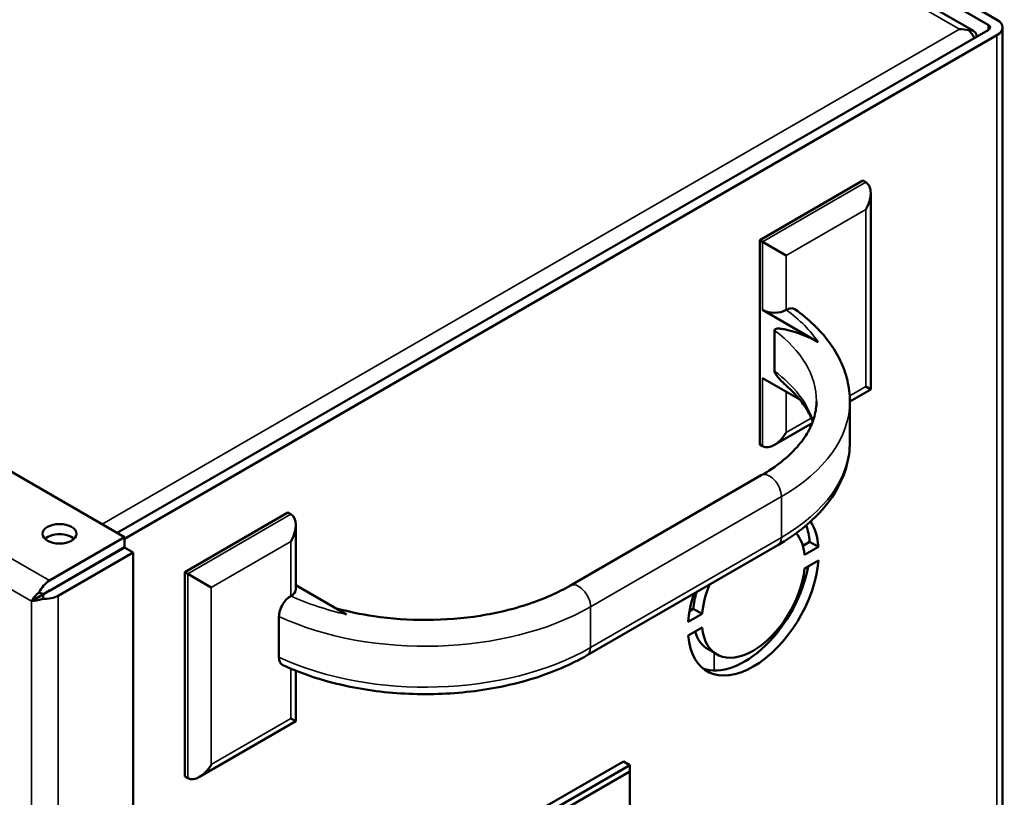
# Model space of a CAD drawing. Header units: inches. Extents: x 0 to 136, y 2 to 86.
# Tile 69 of 71: x 114.3 to 120.2, y 61.65 to 66.31. Entities that reach past the tile are written whole.
import ezdxf

# ---------------------------------------------------------------- set-up
doc = ezdxf.new("R2010")
doc.units = ezdxf.units.IN
doc.header["$LTSCALE"] = 4
doc.header["$MEASUREMENT"] = 0
doc.layers.add('Visible (ANSI)', color=7, linetype='Continuous', lineweight=50)
doc.layers.add('Visible Narrow (ANSI)', color=7, linetype='Continuous', lineweight=35)

msp = doc.modelspace()

# ---------------------------------------------------------------- linework, layer by layer
at = {"layer": 'Visible (ANSI)'}
for p, q in [((120.1066, 66.2811), (103.2964, 75.9865)), ((120.1589, 66.3114), (103.3487, 76.0167)), ((120.0186, 66.2438), (103.2786, 75.9086)), ((114.928, 63.2081), (97.7914, 73.102)), ((120.1066, 66.249), (114.8838, 63.2336)), ((119.9897, 66.2485), (119.9897, 66.2484)), ((120.1921, 66.2651), (120.1921, 50.4086)), ((120.1589, 66.2188), (114.928, 63.1987)), ((119.3552, 65.3465), (118.7365, 64.9893)), ((119.3729, 65.3363), (119.3552, 65.3465)), ((119.4022, 65.2716), (119.4022, 64.0946)), ((118.7542, 64.9791), (118.7365, 64.9893)), ((118.7365, 64.9893), (118.7365, 63.7645)), ((118.8956, 64.8974), (118.7542, 64.9791)), ((119.088, 64.3781), (118.7542, 64.5708)), ((118.8956, 64.5708), (118.8961, 64.5711)), ((118.8249, 64.4484), (118.8249, 64.2034)), ((118.7542, 64.1626), (118.9762, 64.0344)), ((119.4022, 64.0946), (119.277, 64.0223)), ((119.3729, 64.1115), (119.4022, 64.0946)), ((119.277, 64.0235), (119.277, 63.7786)), ((119.0507, 63.8917), (118.8249, 63.7613)), ((118.7542, 63.7543), (118.7365, 63.7645)), ((118.7462, 63.5794), (117.6015, 62.9185)), ((115.9081, 63.3563), (115.2894, 62.9991)), ((115.9258, 63.3461), (115.9081, 63.3563)), ((115.955, 63.2813), (115.955, 62.897)), ((114.4778, 62.9482), (114.928, 63.2081)), ((114.928, 63.2081), (114.928, 63.1477)), ((118.9946, 63.1575), (119.0361, 63.1815)), ((119.0885, 63.1512), (119.0361, 63.1815)), ((114.4778, 62.8878), (114.928, 63.1477)), ((114.928, 63.1476), (114.4779, 62.8877)), ((114.9804, 63.1174), (114.5302, 62.8575)), ((114.9804, 63.1174), (114.928, 63.1476)), ((114.9804, 23.7216), (114.9804, 63.1174)), ((117.7015, 62.5004), (118.8462, 63.1613)), ((119.0885, 63.1512), (119.0053, 63.1032)), ((119.0053, 63.0216), (119.0885, 63.0696)), ((115.307, 62.9889), (115.2894, 62.9991)), ((115.2894, 62.9991), (115.2894, 61.7743)), ((115.4485, 62.9072), (115.307, 62.9889)), ((114.4429, 62.8677), (114.4152, 62.8773)), ((114.4778, 62.8879), (114.4429, 62.8677)), ((114.443, 62.8675), (114.478, 62.8877)), ((114.4778, 62.8879), (114.4778, 62.8878)), ((114.4778, 62.8879), (114.4778, 62.8878)), ((114.4779, 62.8876), (114.4779, 62.8877)), ((114.478, 62.8877), (114.4779, 62.8877)), ((115.955, 62.9209), (116.2595, 62.7451)), ((114.4222, 62.8556), (114.3698, 62.8254)), ((114.37, 62.8256), (114.3698, 62.8256)), ((114.4429, 62.8677), (114.37, 62.8256)), ((114.37, 62.8253), (114.3701, 62.8254)), ((114.3701, 62.8254), (114.443, 62.8675)), ((114.443, 62.8675), (114.4375, 62.8387)), ((115.9252, 62.8559), (115.9258, 62.8562)), ((118.3158, 62.7656), (118.3383, 62.7786)), ((118.3906, 62.7484), (118.3383, 62.7786)), ((115.8541, 62.7332), (115.8541, 62.4882)), ((118.3906, 62.7484), (118.3075, 62.7003)), ((118.3075, 62.6187), (118.3906, 62.6667)), ((118.8758, 62.6815), (118.8758, 62.6953)), ((118.4792, 62.5061), (118.4269, 62.5363)), ((115.955, 62.4078), (115.955, 62.1044)), ((115.9258, 62.1213), (115.955, 62.1044)), ((115.955, 62.1044), (115.3778, 61.7711)), ((117.9189, 61.864), (116.7257, 61.175)), ((117.9576, 61.8416), (116.7643, 61.1527)), ((117.9189, 61.864), (117.9576, 61.8416)), ((117.9576, 61.8034), (117.9576, 61.8416)), ((115.307, 61.7641), (115.2894, 61.7743)), ((116.7975, 61.1336), (117.9576, 61.8034)), ((117.9576, 61.8034), (117.9576, 61.3313))]:
    msp.add_line(p, q, dxfattribs=at)
for centre, major_axis, ratio, start_param, end_param in [((120.0787, 66.2651), (0.1134, 0), 0.57735, 5.497787, 7.068583), ((119.9341, 66.1616), (-0.1602, -0.0001), 0.577927, 4.357045, 4.711888), ((119.9341, 66.1616), (0.1602, -0.0001), 0.577927, 1.216455, 1.571297), ((119.9619, 66.1456), (0.0567, 0.0982), 0.57735, 5.71394, 6.713741), ((119.9619, 66.1777), (0.0567, -0.0982), 0.57735, 1.477127, 2.001352), ((120.0787, 66.2651), (0.0394, 0), 0.57735, 5.497787, 7.068583), ((119.3022, 65.2138), (-0.0707, -0.1225), 0.57735, 1.570796, 3.141593), ((118.8249, 64.6117), (-0.1, 0), 0.57735, 0.785398, 2.356194), ((118.8249, 63.8768), (-0.0707, -0.1225), 0.57735, 0, 1.570796), ((115.855, 63.2236), (0.0707, 0.1225), 0.57735, 4.712389, 6.283185), ((118.698, 62.885), (0.2772, 0.4802), 0.57735, 5.588081, 6.001988), ((118.698, 62.885), (0.2187, 0.3789), 0.57735, 5.612323, 6.086907), ((118.6456, 62.9152), (0.2772, 0.4802), 0.57735, 5.588081, 5.836819), ((114.5384, 63.1685), (-0.1015, 0), 0.57735, 3.683214, 5.741564), ((118.698, 62.885), (-0.2772, -0.4802), 0.57735, 5.588081, 8.549086), ((118.698, 62.885), (-0.2187, -0.3789), 0.57735, 5.612323, 8.524844), ((118.6456, 62.9152), (-0.2772, -0.4802), 0.57735, 0.094507, 2.130663), ((114.4778, 62.8556), (-0.0567, -0.0982), 0.57735, 3.926991, 4.822976), ((115.855, 62.897), (0.1, 0), 0.57735, 5.497787, 6.283185), ((118.6456, 62.9152), (0.2187, 0.3789), 0.57735, 1.982829, 2.241659), ((118.698, 62.885), (-0.2187, -0.3789), 0.57735, 4.934588, 5.383251), ((114.45, 62.8717), (-0.0567, -0.0982), 0.57735, 5.496111, 5.497787), ((114.45, 62.8717), (0.1134, 0), 0.57735, 3.926991, 3.928667), ((114.45, 62.8717), (0.0197, 0.0341), 0.57735, 2.35137, 2.356194), ((114.45, 62.8717), (0.0394, 0), 0.57735, 3.926991, 3.931816), ((114.45, 62.9038), (-0.1134, 0), 0.57735, 1.46021, 2.356194), ((118.698, 62.885), (0.2772, 0.4802), 0.57735, 1.92138, 2.265901), ((118.6456, 62.9152), (-0.2187, -0.3789), 0.57735, 5.785155, 6.283185), ((115.3778, 61.8866), (-0.0707, -0.1225), 0.57735, 0, 1.570796)]:
    msp.add_ellipse(centre, major_axis=major_axis, ratio=ratio, start_param=start_param, end_param=end_param, dxfattribs=at)
msp.add_ellipse((114.5384, 63.2289), major_axis=(-0.1015, 0), ratio=0.57735, dxfattribs=at)
for points, knots in [([(118.8961, 64.5711), (118.9049, 64.5762), (118.9153, 64.5798), (118.9315, 64.5815), (118.9403, 64.5798), (118.9475, 64.5757), (118.9484, 64.575), (118.9494, 64.5743)], [-0.3773519, -0.3773519, -0.3773519, -0.3773519, -0.2824988, -0.2824988, -0.187997, -0.187997, -0.1731536, -0.1731536, -0.1731536, -0.1731536]), ([(118.9494, 64.5744), (118.9896, 64.5454), (119.0269, 64.5146), (119.0945, 64.4495), (119.125, 64.4153), (119.1784, 64.3435), (119.2012, 64.3061), (119.2385, 64.2286), (119.2528, 64.1885), (119.2721, 64.1068), (119.277, 64.0652), (119.277, 64.0235)], [0.1093174, 0.1093174, 0.1093174, 0.1093174, 0.2445336, 0.2445336, 0.3797497, 0.3797497, 0.5149659, 0.5149659, 0.650182, 0.650182, 0.7853982, 0.7853982, 0.7853982, 0.7853982]), ([(118.8249, 64.4484), (118.8249, 64.4494), (118.8251, 64.4505), (118.8256, 64.4523), (118.8262, 64.4533), (118.8287, 64.4563), (118.832, 64.4575), (118.8428, 64.46), (118.8524, 64.4594), (118.8718, 64.4572), (118.8818, 64.4554), (118.9509, 64.4411), (119.0251, 64.4144), (119.088, 64.3781)], [1.5590631, 1.5590631, 1.5590631, 1.5590631, 1.5685333, 1.5685333, 1.5798959, 1.5798959, 1.6183844, 1.6183844, 1.7219999, 1.7219999, 1.8256155, 1.8256155, 2.5034299, 2.5034299, 2.5034299, 2.5034299]), ([(118.9079, 64.1062), (118.9022, 64.1114), (118.8965, 64.1167), (118.8818, 64.1306), (118.8718, 64.1403), (118.8524, 64.1606), (118.8428, 64.171), (118.832, 64.186), (118.8287, 64.1911), (118.8262, 64.197), (118.8256, 64.1986), (118.8251, 64.2011), (118.8249, 64.2024), (118.8249, 64.2034)], [1.229942, 1.229942, 1.229942, 1.229942, 1.2925107, 1.2925107, 1.3961262, 1.3961262, 1.4997418, 1.4997418, 1.5382303, 1.5382303, 1.5495928, 1.5495928, 1.5590631, 1.5590631, 1.5590631, 1.5590631]), ([(118.9079, 64.1062), (118.931, 64.0851), (118.9518, 64.0636), (118.9884, 64.02), (119.0043, 63.9979), (119.0312, 63.9538), (119.0423, 63.9317), (119.0522, 63.9068), (119.0533, 63.9039), (119.0543, 63.9011)], [0.2209436, 0.2209436, 0.2209436, 0.2209436, 0.3338345, 0.3338345, 0.4467254, 0.4467254, 0.5596164, 0.5596164, 0.5742923, 0.5742923, 0.5742923, 0.5742923]), ([(119.077, 64.0235), (119.077, 63.9933), (119.0729, 63.9631), (119.0562, 63.9021), (119.0435, 63.8714), (119.0089, 63.8099), (118.9869, 63.7792), (118.9336, 63.7188), (118.9023, 63.6891), (118.8307, 63.6322), (118.7904, 63.6049), (118.7462, 63.5794)], [0.7853982, 0.7853982, 0.7853982, 0.7853982, 0.9424778, 0.9424778, 1.0995574, 1.0995574, 1.2566371, 1.2566371, 1.4137167, 1.4137167, 1.5707963, 1.5707963, 1.5707963, 1.5707963]), ([(119.277, 63.7786), (119.277, 63.7302), (119.2703, 63.6819), (119.2445, 63.5876), (119.2252, 63.5416), (119.1757, 63.4536), (119.1454, 63.4115), (119.0751, 63.3318), (119.0351, 63.2943), (118.9467, 63.224), (118.8983, 63.1913), (118.8462, 63.1613)], [0.7853982, 0.7853982, 0.7853982, 0.7853982, 0.9424778, 0.9424778, 1.0995574, 1.0995574, 1.2566371, 1.2566371, 1.4137167, 1.4137167, 1.5707963, 1.5707963, 1.5707963, 1.5707963]), ([(117.6015, 62.9185), (117.5286, 62.8764), (117.4449, 62.8391), (117.262, 62.7778), (117.1629, 62.7538), (116.9566, 62.7212), (116.8494, 62.7126), (116.6347, 62.7116), (116.5273, 62.7192), (116.3442, 62.7464), (116.267, 62.7627), (116.1937, 62.7831)], [1.570796, 1.570796, 1.570796, 1.570796, 1.829975, 1.829975, 2.089153, 2.089153, 2.348331, 2.348331, 2.60751, 2.60751, 2.806177, 2.806177, 2.806177, 2.806177]), ([(115.8541, 62.7332), (115.8541, 62.7432), (115.8561, 62.7562), (115.8628, 62.7787), (115.8687, 62.7921), (115.8811, 62.8135), (115.8898, 62.8253), (115.9061, 62.8425), (115.9164, 62.8508), (115.9252, 62.8559)], [-1.5097441, -1.5097441, -1.5097441, -1.5097441, -1.4158845, -1.4158845, -1.3217471, -1.3217471, -1.2272452, -1.2272452, -1.1323921, -1.1323921, -1.1323921, -1.1323921]), ([(115.8775, 62.4412), (115.8766, 62.4416), (115.8757, 62.4421), (115.8687, 62.4461), (115.8628, 62.4528), (115.8561, 62.4675), (115.8541, 62.4782), (115.8541, 62.4882)], [-0.2005827, -0.2005827, -0.2005827, -0.2005827, -0.187997, -0.187997, -0.0938595, -0.0938595, 0, 0, 0, 0]), ([(117.7015, 62.5004), (117.6047, 62.4445), (117.4953, 62.3977), (117.2596, 62.3245), (117.1334, 62.2982), (116.8738, 62.2677), (116.7404, 62.2635), (116.477, 62.2773), (116.3469, 62.2955), (116.1, 62.353), (115.9832, 62.3923), (115.8775, 62.4412)], [1.570796, 1.570796, 1.570796, 1.570796, 1.862968, 1.862968, 2.155139, 2.155139, 2.447311, 2.447311, 2.739482, 2.739482, 3.031654, 3.031654, 3.031654, 3.031654])]:
    msp.add_open_spline(points, degree=3, knots=knots, dxfattribs=at)
for points in [[(114.4152, 62.8773), (114.3947, 62.8599), (114.3793, 62.8411), (114.37, 62.8256)], [(114.4375, 62.8387), (114.4122, 62.8297), (114.3882, 62.8257), (114.3701, 62.8254)]]:
    msp.add_open_spline(points, degree=3, dxfattribs=at)
at = {"layer": 'Visible Narrow (ANSI)'}
for p, q in [((119.9341, 66.2542), (103.2497, 75.8869)), ((97.3412, 72.8421), (114.4778, 62.9482)), ((114.3698, 62.8254), (97.2888, 72.6871)), ((114.793, 63.286), (119.9341, 66.2542)), ((120.1066, 66.2811), (120.1066, 66.249)), ((120.1589, 50.4476), (120.1589, 66.2188)), ((118.7542, 64.9791), (119.3729, 65.3363)), ((119.3729, 65.173), (118.8956, 64.8974)), ((119.3729, 64.1115), (119.3729, 65.173)), ((118.7542, 64.5708), (118.7542, 64.9791)), ((118.8956, 64.8974), (118.8956, 64.5708)), ((118.7542, 63.7543), (118.7542, 64.1626)), ((118.8956, 64.0809), (118.8956, 63.836)), ((119.276, 64.0556), (119.3729, 64.1115)), ((118.8956, 63.836), (119.0456, 63.9226)), ((118.8669, 63.452), (117.7222, 62.7911)), ((118.8669, 63.452), (118.8669, 63.207)), ((115.307, 62.9889), (115.9258, 63.3461)), ((115.9258, 63.1828), (115.4485, 62.9072)), ((115.9258, 62.8562), (115.9258, 63.1828)), ((117.7222, 62.5462), (118.8669, 63.207)), ((115.307, 61.7641), (115.307, 62.9889)), ((114.4857, 62.8923), (114.4857, 62.8922)), ((115.4485, 62.9072), (115.4485, 61.8458)), ((114.3698, 23.4938), (114.3698, 62.8254)), ((114.5302, 62.8575), (114.5302, 23.4617)), ((117.7222, 62.7911), (117.7222, 62.5462)), ((118.4629, 62.5155), (118.4629, 62.4091)), ((115.9258, 62.1213), (115.9258, 62.4198)), ((115.4485, 61.8458), (115.9258, 62.1213))]:
    msp.add_line(p, q, dxfattribs=at)
for centre, major_axis, start_param, end_param in [((117.877, 64.1052), (1.3, 0), 0.372189, 0.669756), ((117.877, 64.0235), (1.2, 0), 0, 0.66007), ((117.877, 63.7786), (1.2, 0), 0.185709, 0.66007), ((117.877, 64.0235), (1.4, 0), 5.497787, 6.283185), ((117.877, 63.7786), (1.4, 0), 5.497787, 6.283185), ((118.7962, 63.4928), (-0.05, 0.0866), 3.926991, 6.283185), ((118.7962, 63.2479), (0.05, -0.0866), 0, 0.785398), ((117.6515, 62.8319), (-0.05, 0.0866), 3.926991, 6.283185), ((116.7323, 63.4443), (-1.3, 0), 0.90104, 1.198607), ((116.7323, 63.3627), (-1.4, 0), 0.892747, 2.356194), ((116.7323, 63.1177), (-1.4, 0), 0.892747, 2.356194), ((117.6515, 62.587), (0.05, -0.0866), 0, 0.785398)]:
    msp.add_ellipse(centre, major_axis=major_axis, ratio=0.57735, start_param=start_param, end_param=end_param, dxfattribs=at)

doc.saveas('drawing.dxf')
